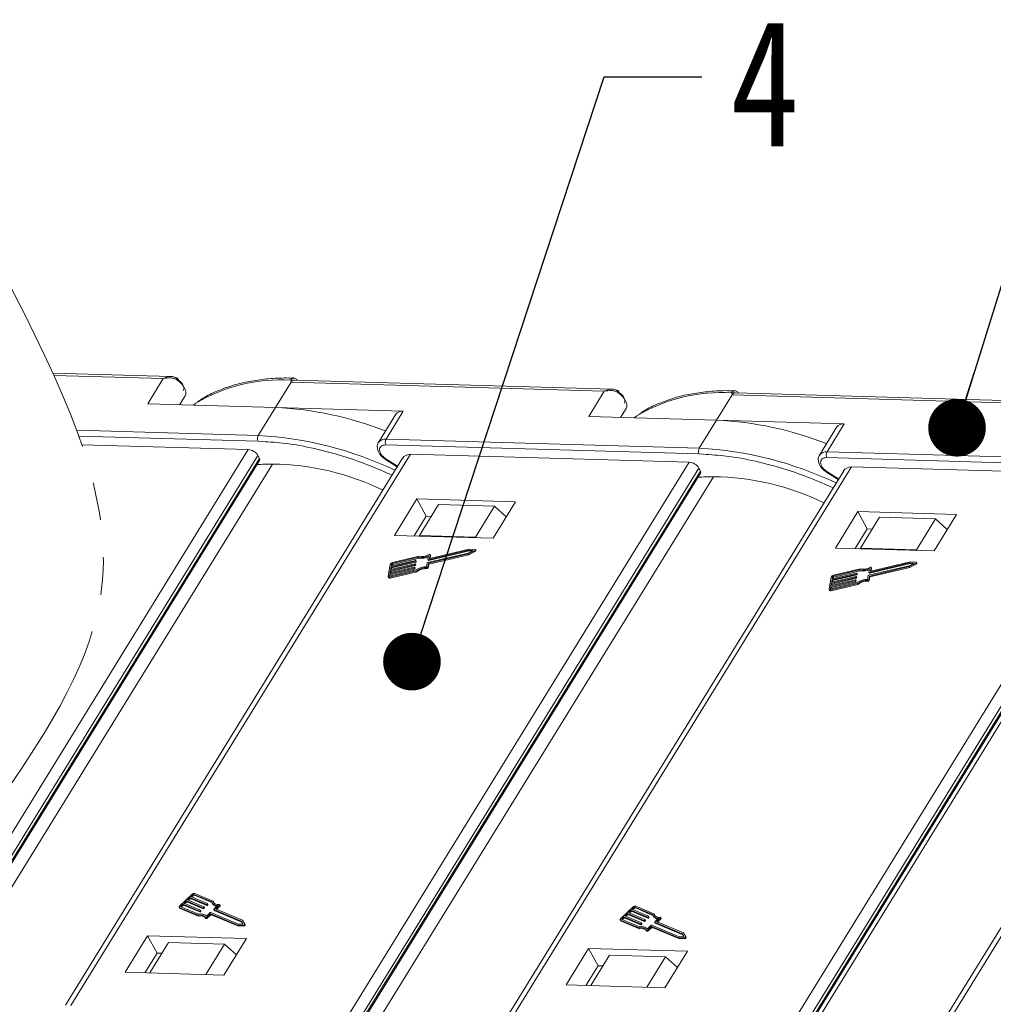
# Model space of a CAD drawing. Header units: millimetres. Extents: x 4144 to 5605, y 218 to 1251.
# Tile 43 of 45: x 5297 to 5382, y 1006 to 1092. Entities that reach past the tile are written whole.
import ezdxf

# ---------------------------------------------------------------- set-up
doc = ezdxf.new("R2010")
doc.units = ezdxf.units.MM
doc.linetypes.add('PHANTOM2', pattern=[31.75, 15.875, -3.175, 3.175, -3.175, 3.175, -3.175])
doc.styles.get("Standard").update_dxf_attribs({"font": '仿宋_GB2312.ttf', "width": 0.8})
doc.dimstyles.new('ISO-25.1', dxfattribs={"dimtxt": 6, "dimasz": 5, "dimexe": 3.5, "dimexo": 0.625, "dimgap": 1.5, "dimtad": 1, "dimtoh": 1, "dimtxsty": 'Standard', "dimcen": 2.5, "dimadec": 0, "dimazin": 0, "dimtfac": 1, "dimtmove": 0, "dimatfit": 3, "dimfxl": 0, "dimarcsym": 0})

msp = doc.modelspace()

# ---------------------------------------------------------------- linework, layer by layer
at = {"color": 7, "linetype": 'Continuous', "lineweight": 15}
for p, q in [((5310.28, 1060.842), (5300.044, 1061.136)), ((5300.138, 1060.929), (5309.621, 1060.656)), ((5309.621, 1060.656), (5308.272, 1058.467)), ((5319.361, 1058.148), (5320.711, 1060.337)), ((5320.711, 1060.337), (5320.683, 1060.511)), ((5320.711, 1060.337), (5347.898, 1059.556)), ((5348.557, 1059.742), (5321.003, 1060.534)), ((5347.898, 1059.556), (5346.548, 1057.366)), ((5358.988, 1059.237), (5358.959, 1059.411)), ((5386.834, 1058.641), (5359.279, 1059.434)), ((5308.272, 1058.467), (5319.361, 1058.148)), ((5311.03, 1058.387), (5311.506, 1059.159)), ((5311.506, 1059.159), (5311.031, 1058.387)), ((5357.638, 1057.047), (5358.988, 1059.237)), ((5358.988, 1059.237), (5386.175, 1058.455)), ((5319.361, 1058.148), (5317.862, 1055.715)), ((5330.451, 1057.829), (5319.361, 1058.148)), ((5329.802, 1057.558), (5328.303, 1055.125)), ((5328.952, 1055.396), (5330.451, 1057.829)), ((5349.783, 1058.058), (5349.307, 1057.287)), ((5349.307, 1057.287), (5349.783, 1058.058)), ((5346.548, 1057.366), (5357.638, 1057.047)), ((5357.638, 1057.047), (5356.139, 1054.615)), ((5368.728, 1056.729), (5357.638, 1057.047)), ((5367.228, 1054.296), (5368.728, 1056.729)), ((5317.862, 1055.715), (5302.109, 1056.168)), ((5368.079, 1056.457), (5366.58, 1054.025)), ((5302.29, 1055.668), (5317.848, 1055.221)), ((5317.848, 1055.221), (5318.209, 1055.192)), ((5356.139, 1054.615), (5328.952, 1055.396)), ((5316.992, 1054.502), (5287.513, 1006.681)), ((5302.552, 1054.917), (5316.992, 1054.502)), ((5328.937, 1054.902), (5356.124, 1054.12)), ((5356.124, 1054.12), (5356.486, 1054.091)), ((5394.416, 1053.515), (5367.228, 1054.296)), ((5288.571, 1006.511), (5317.835, 1053.983)), ((5288.848, 1006.489), (5317.971, 1053.731)), ((5288.963, 1006.48), (5317.983, 1053.556)), ((5330.397, 1053.761), (5301.133, 1006.29)), ((5301.606, 1006.276), (5331.086, 1054.097)), ((5317.971, 1053.731), (5317.835, 1053.983)), ((5355.269, 1053.402), (5325.79, 1005.581)), ((5328.993, 1053.576), (5329.928, 1053)), ((5329.962, 1053.055), (5329.026, 1053.631)), ((5331.086, 1054.097), (5355.269, 1053.402)), ((5367.214, 1053.801), (5394.401, 1053.02)), ((5290.201, 1006.381), (5319.086, 1053.238)), ((5326.848, 1005.411), (5356.112, 1052.882)), ((5327.125, 1005.389), (5356.248, 1052.631)), ((5327.24, 1005.38), (5356.26, 1052.455)), ((5368.674, 1052.661), (5339.41, 1005.189)), ((5339.883, 1005.176), (5369.363, 1052.997)), ((5356.248, 1052.631), (5356.112, 1052.882)), ((5367.27, 1052.476), (5368.205, 1051.9)), ((5368.238, 1051.954), (5367.303, 1052.531)), ((5369.363, 1052.997), (5393.546, 1052.302)), ((5328.478, 1005.281), (5357.363, 1052.138)), ((5393.546, 1052.302), (5364.066, 1004.48)), ((5365.125, 1004.311), (5394.389, 1051.782)), ((5406.094, 1051.585), (5376.742, 1003.971)), ((5377.215, 1003.957), (5406.783, 1051.921)), ((5365.402, 1004.289), (5394.524, 1051.531)), ((5365.517, 1004.279), (5394.537, 1051.355)), ((5365.924, 1004.247), (5394.783, 1051.062)), ((5331.626, 1050.219), (5329.677, 1047.057)), ((5340.195, 1049.973), (5331.626, 1050.219)), ((5331.626, 1050.219), (5332.44, 1048.71)), ((5338.246, 1046.811), (5340.195, 1049.973)), ((5333.498, 1049.72), (5331.849, 1047.044)), ((5338.354, 1049.58), (5333.498, 1049.72)), ((5336.705, 1046.905), (5338.354, 1049.58)), ((5338.354, 1049.58), (5339.392, 1048.67)), ((5369.903, 1049.119), (5367.953, 1045.957)), ((5378.472, 1048.873), (5369.903, 1049.119)), ((5369.903, 1049.119), (5370.717, 1047.61)), ((5332.44, 1048.71), (5331.391, 1047.008)), ((5332.869, 1048.698), (5332.44, 1048.71)), ((5371.775, 1048.62), (5370.126, 1045.944)), ((5376.631, 1048.48), (5371.775, 1048.62)), ((5374.982, 1045.804), (5376.631, 1048.48)), ((5376.523, 1045.71), (5378.472, 1048.873)), ((5376.631, 1048.48), (5377.669, 1047.569)), ((5370.717, 1047.61), (5369.668, 1045.907)), ((5371.145, 1047.598), (5370.717, 1047.61)), ((5329.677, 1047.057), (5338.246, 1046.811)), ((5331.849, 1047.044), (5331.845, 1046.995)), ((5336.705, 1046.905), (5331.849, 1047.044)), ((5336.763, 1046.853), (5336.705, 1046.905)), ((5332.61, 1044.946), (5336.124, 1045.778)), ((5332.651, 1044.87), (5336.165, 1045.703)), ((5336.164, 1045.868), (5332.743, 1045.058)), ((5336.513, 1045.749), (5336.077, 1045.525)), ((5336.085, 1045.446), (5336.677, 1045.751)), ((5336.124, 1045.778), (5336.513, 1045.749)), ((5336.124, 1045.778), (5336.165, 1045.703)), ((5336.126, 1045.371), (5336.718, 1045.676)), ((5336.692, 1045.829), (5336.164, 1045.868)), ((5336.165, 1045.703), (5336.39, 1045.686)), ((5336.677, 1045.751), (5336.718, 1045.676)), ((5336.759, 1045.74), (5336.718, 1045.815)), ((5367.953, 1045.957), (5376.523, 1045.71)), ((5370.126, 1045.944), (5370.122, 1045.894)), ((5374.982, 1045.804), (5370.126, 1045.944)), ((5375.04, 1045.753), (5374.982, 1045.804)), ((5329.386, 1044.303), (5331.5, 1044.804)), ((5331.516, 1044.888), (5329.401, 1044.387)), ((5329.427, 1044.227), (5331.541, 1044.728)), ((5329.499, 1044.612), (5331.775, 1045.151)), ((5331.827, 1045.244), (5329.514, 1044.696)), ((5329.54, 1044.536), (5331.816, 1045.076)), ((5331.5, 1044.804), (5331.541, 1044.728)), ((5331.533, 1044.832), (5331.541, 1044.874)), ((5331.533, 1044.832), (5331.574, 1044.756)), ((5331.58, 1044.807), (5331.54, 1044.882)), ((5331.541, 1044.874), (5331.582, 1044.798)), ((5331.574, 1044.756), (5331.582, 1044.798)), ((5331.775, 1045.151), (5331.816, 1045.076)), ((5336.077, 1045.525), (5332.564, 1044.693)), ((5332.646, 1045.286), (5332.585, 1044.96)), ((5332.586, 1044.952), (5332.627, 1044.876)), ((5332.61, 1044.946), (5332.651, 1044.87)), ((5332.635, 1044.629), (5336.085, 1045.446)), ((5332.676, 1044.553), (5336.126, 1045.371)), ((5332.717, 1045.072), (5332.774, 1045.377)), ((5332.725, 1045.058), (5332.717, 1045.072)), ((5332.771, 1045.064), (5332.815, 1045.302)), ((5332.813, 1045.318), (5332.772, 1045.394)), ((5332.774, 1045.377), (5332.815, 1045.302)), ((5336.126, 1045.371), (5336.085, 1045.446)), ((5374.44, 1044.768), (5371.02, 1043.957)), ((5374.969, 1044.729), (5374.44, 1044.768)), ((5329.316, 1044.528), (5329.129, 1043.516)), ((5329.276, 1043.712), (5331.391, 1044.213)), ((5329.28, 1043.43), (5331.593, 1043.979)), ((5331.406, 1044.297), (5329.292, 1043.796)), ((5329.292, 1043.796), (5329.331, 1044.007)), ((5331.572, 1044.054), (5329.296, 1043.515)), ((5329.317, 1043.637), (5331.431, 1044.137)), ((5329.321, 1043.355), (5331.634, 1043.903)), ((5329.331, 1044.007), (5331.445, 1044.508)), ((5329.331, 1044.007), (5329.372, 1043.932)), ((5331.461, 1044.593), (5329.347, 1044.092)), ((5329.347, 1044.092), (5329.386, 1044.303)), ((5329.349, 1043.81), (5329.372, 1043.932)), ((5329.372, 1043.932), (5331.486, 1044.433)), ((5329.386, 1044.303), (5329.427, 1044.227)), ((5329.401, 1044.387), (5329.433, 1044.556)), ((5329.404, 1044.105), (5329.427, 1044.227)), ((5329.473, 1044.48), (5329.433, 1044.556)), ((5329.459, 1044.401), (5329.473, 1044.48)), ((5329.499, 1044.612), (5329.54, 1044.536)), ((5331.391, 1044.213), (5331.431, 1044.137)), ((5331.424, 1044.241), (5331.431, 1044.283)), ((5331.424, 1044.241), (5331.464, 1044.166)), ((5331.471, 1044.216), (5331.43, 1044.291)), ((5331.431, 1044.283), (5331.472, 1044.208)), ((5331.445, 1044.508), (5331.486, 1044.433)), ((5331.464, 1044.166), (5331.472, 1044.208)), ((5331.478, 1044.536), (5331.486, 1044.578)), ((5331.478, 1044.536), (5331.519, 1044.461)), ((5331.526, 1044.511), (5331.485, 1044.587)), ((5331.486, 1044.578), (5331.527, 1044.503)), ((5331.519, 1044.461), (5331.527, 1044.503)), ((5331.634, 1043.903), (5331.593, 1043.979)), ((5332.53, 1044.665), (5332.47, 1044.338)), ((5332.484, 1044.245), (5332.525, 1044.169)), ((5332.575, 1044.303), (5332.635, 1044.629)), ((5332.616, 1044.227), (5332.575, 1044.303)), ((5332.616, 1044.227), (5332.676, 1044.553)), ((5332.676, 1044.553), (5332.635, 1044.629)), ((5367.776, 1043.511), (5370.052, 1044.051)), ((5370.104, 1044.144), (5367.791, 1043.596)), ((5367.816, 1043.436), (5370.093, 1043.975)), ((5370.052, 1044.051), (5370.093, 1043.975)), ((5374.354, 1044.425), (5370.84, 1043.592)), ((5370.922, 1044.186), (5370.862, 1043.86)), ((5370.887, 1043.845), (5374.401, 1044.678)), ((5370.912, 1043.529), (5374.362, 1044.346)), ((5370.928, 1043.77), (5374.442, 1044.602)), ((5370.953, 1043.453), (5374.403, 1044.271)), ((5370.994, 1043.972), (5371.051, 1044.277)), ((5371.002, 1043.958), (5370.994, 1043.972)), ((5371.048, 1043.964), (5371.091, 1044.201)), ((5371.089, 1044.218), (5371.049, 1044.293)), ((5371.051, 1044.277), (5371.091, 1044.201)), ((5374.789, 1044.649), (5374.354, 1044.425)), ((5374.362, 1044.346), (5374.954, 1044.651)), ((5374.403, 1044.271), (5374.362, 1044.346)), ((5374.401, 1044.678), (5374.789, 1044.649)), ((5374.401, 1044.678), (5374.442, 1044.602)), ((5374.403, 1044.271), (5374.995, 1044.575)), ((5374.442, 1044.602), (5374.667, 1044.586)), ((5374.954, 1044.651), (5374.995, 1044.575)), ((5375.035, 1044.639), (5374.995, 1044.715)), ((5329.135, 1043.466), (5329.176, 1043.391)), ((5329.245, 1043.543), (5329.276, 1043.712)), ((5329.245, 1043.543), (5329.26, 1043.516)), ((5329.276, 1043.712), (5329.317, 1043.637)), ((5329.321, 1043.355), (5329.28, 1043.43)), ((5329.295, 1043.515), (5329.317, 1043.637)), ((5367.593, 1043.428), (5367.405, 1042.415)), ((5367.553, 1042.612), (5369.667, 1043.113)), ((5369.683, 1043.197), (5367.569, 1042.696)), ((5367.594, 1042.536), (5369.708, 1043.037)), ((5367.608, 1042.907), (5369.722, 1043.408)), ((5369.738, 1043.492), (5367.624, 1042.991)), ((5367.624, 1042.991), (5367.663, 1043.202)), ((5367.649, 1042.832), (5369.763, 1043.332)), ((5367.663, 1043.202), (5369.777, 1043.703)), ((5367.663, 1043.202), (5367.703, 1043.127)), ((5369.792, 1043.788), (5367.678, 1043.287)), ((5367.678, 1043.287), (5367.709, 1043.455)), ((5367.681, 1043.005), (5367.703, 1043.127)), ((5367.703, 1043.127), (5369.817, 1043.628)), ((5367.75, 1043.38), (5367.709, 1043.455)), ((5367.735, 1043.3), (5367.75, 1043.38)), ((5367.776, 1043.511), (5367.816, 1043.436)), ((5369.667, 1043.113), (5369.708, 1043.037)), ((5369.7, 1043.141), (5369.708, 1043.183)), ((5369.7, 1043.141), (5369.741, 1043.065)), ((5369.748, 1043.116), (5369.707, 1043.191)), ((5369.708, 1043.183), (5369.749, 1043.107)), ((5369.722, 1043.408), (5369.763, 1043.332)), ((5369.741, 1043.065), (5369.749, 1043.107)), ((5369.755, 1043.436), (5369.763, 1043.478)), ((5369.755, 1043.436), (5369.796, 1043.36)), ((5369.803, 1043.411), (5369.762, 1043.486)), ((5369.763, 1043.478), (5369.804, 1043.403)), ((5369.777, 1043.703), (5369.817, 1043.628)), ((5369.796, 1043.36), (5369.804, 1043.403)), ((5369.81, 1043.731), (5369.818, 1043.773)), ((5369.81, 1043.731), (5369.851, 1043.656)), ((5369.857, 1043.706), (5369.817, 1043.782)), ((5369.818, 1043.773), (5369.858, 1043.698)), ((5369.851, 1043.656), (5369.858, 1043.698)), ((5370.807, 1043.564), (5370.747, 1043.238)), ((5370.761, 1043.144), (5370.802, 1043.069)), ((5370.852, 1043.202), (5370.912, 1043.529)), ((5370.893, 1043.127), (5370.852, 1043.202)), ((5370.863, 1043.851), (5370.904, 1043.776)), ((5370.887, 1043.845), (5370.928, 1043.77)), ((5370.893, 1043.127), (5370.953, 1043.453)), ((5370.953, 1043.453), (5370.912, 1043.529)), ((5367.412, 1042.366), (5367.453, 1042.29)), ((5367.522, 1042.443), (5367.553, 1042.612)), ((5367.522, 1042.443), (5367.537, 1042.416)), ((5367.553, 1042.612), (5367.594, 1042.536)), ((5367.557, 1042.33), (5369.87, 1042.878)), ((5367.598, 1042.255), (5367.557, 1042.33)), ((5367.569, 1042.696), (5367.608, 1042.907)), ((5367.571, 1042.414), (5367.594, 1042.536)), ((5369.849, 1042.954), (5367.573, 1042.415)), ((5367.598, 1042.255), (5369.911, 1042.803)), ((5367.608, 1042.907), (5367.649, 1042.832)), ((5367.626, 1042.71), (5367.649, 1042.832)), ((5369.911, 1042.803), (5369.87, 1042.878)), ((5312.114, 1015.915), (5311.068, 1014.927)), ((5312.193, 1015.882), (5312.019, 1015.717)), ((5312.019, 1015.717), (5313.452, 1015.114)), ((5312.102, 1015.682), (5312.234, 1015.806)), ((5312.234, 1015.806), (5312.193, 1015.882)), ((5313.82, 1015.257), (5312.276, 1015.906)), ((5312.276, 1015.906), (5312.317, 1015.831)), ((5312.317, 1015.831), (5313.844, 1015.189)), ((5313.932, 1015.329), (5312.363, 1015.989)), ((5311.143, 1014.836), (5312.687, 1014.187)), ((5311.322, 1015.058), (5311.147, 1014.894)), ((5311.147, 1014.894), (5311.188, 1014.818)), ((5311.188, 1014.818), (5311.362, 1014.983)), ((5312.755, 1014.456), (5311.322, 1015.058)), ((5311.362, 1014.983), (5311.322, 1015.058)), ((5311.362, 1014.983), (5312.796, 1014.38)), ((5311.627, 1015.347), (5311.409, 1015.141)), ((5311.409, 1015.141), (5312.842, 1014.538)), ((5311.492, 1015.106), (5311.667, 1015.271)), ((5313.06, 1014.744), (5311.627, 1015.347)), ((5311.667, 1015.271), (5311.627, 1015.347)), ((5311.667, 1015.271), (5313.101, 1014.668)), ((5311.932, 1015.635), (5311.714, 1015.429)), ((5311.714, 1015.429), (5313.147, 1014.826)), ((5311.797, 1015.394), (5311.972, 1015.559)), ((5313.365, 1015.032), (5311.932, 1015.635)), ((5311.972, 1015.559), (5311.932, 1015.635)), ((5311.972, 1015.559), (5313.406, 1014.956)), ((5313.406, 1014.956), (5313.365, 1015.032)), ((5313.45, 1015.085), (5313.407, 1015.044)), ((5313.448, 1014.969), (5313.407, 1015.044)), ((5313.448, 1014.969), (5313.491, 1015.01)), ((5313.491, 1015.01), (5313.45, 1015.085)), ((5313.499, 1015.033), (5313.459, 1015.109)), ((5313.854, 1015.169), (5313.894, 1015.094)), ((5313.973, 1015.253), (5313.932, 1015.329)), ((5313.989, 1015.193), (5313.973, 1015.253)), ((5314.005, 1014.614), (5314.342, 1014.932)), ((5314.15, 1014.642), (5314.487, 1014.961)), ((5314.233, 1014.607), (5314.528, 1014.885)), ((5314.487, 1014.961), (5314.528, 1014.885)), ((5314.544, 1014.932), (5314.504, 1015.008)), ((5352.209, 1014.228), (5350.64, 1014.888)), ((5311.018, 1014.786), (5311.059, 1014.711)), ((5311.056, 1014.754), (5312.625, 1014.094)), ((5311.097, 1014.678), (5311.056, 1014.754)), ((5311.097, 1014.678), (5312.665, 1014.019)), ((5312.665, 1014.019), (5312.625, 1014.094)), ((5312.796, 1014.38), (5312.755, 1014.456)), ((5312.84, 1014.509), (5312.797, 1014.468)), ((5312.797, 1014.468), (5312.838, 1014.392)), ((5312.838, 1014.392), (5312.881, 1014.433)), ((5312.881, 1014.433), (5312.84, 1014.509)), ((5312.889, 1014.457), (5312.849, 1014.532)), ((5313.101, 1014.668), (5313.06, 1014.744)), ((5313.145, 1014.797), (5313.102, 1014.756)), ((5313.143, 1014.68), (5313.102, 1014.756)), ((5313.143, 1014.68), (5313.186, 1014.722)), ((5313.186, 1014.722), (5313.145, 1014.797)), ((5313.194, 1014.745), (5313.154, 1014.821)), ((5313.364, 1014.007), (5313.7, 1014.326)), ((5313.377, 1013.912), (5313.692, 1014.21)), ((5313.418, 1013.837), (5313.733, 1014.135)), ((5313.733, 1014.135), (5313.692, 1014.21)), ((5313.734, 1014.222), (5316.054, 1013.247)), ((5313.775, 1014.147), (5313.734, 1014.222)), ((5313.742, 1014.338), (5316.125, 1013.336)), ((5313.775, 1014.147), (5316.095, 1013.171)), ((5313.997, 1014.59), (5314.038, 1014.515)), ((5316.386, 1013.583), (5314.003, 1014.585)), ((5314.044, 1014.509), (5314.003, 1014.585)), ((5314.044, 1014.509), (5316.427, 1013.507)), ((5316.49, 1013.658), (5314.15, 1014.642)), ((5350.391, 1014.815), (5349.345, 1013.827)), ((5349.903, 1014.246), (5349.686, 1014.04)), ((5349.686, 1014.04), (5351.119, 1013.437)), ((5349.769, 1014.005), (5349.944, 1014.171)), ((5351.337, 1013.643), (5349.903, 1014.246)), ((5349.944, 1014.171), (5349.903, 1014.246)), ((5349.944, 1014.171), (5351.378, 1013.568)), ((5350.208, 1014.534), (5349.991, 1014.329)), ((5349.991, 1014.329), (5351.424, 1013.726)), ((5350.074, 1014.293), (5350.249, 1014.459)), ((5351.642, 1013.931), (5350.208, 1014.534)), ((5350.249, 1014.459), (5350.208, 1014.534)), ((5350.249, 1014.459), (5351.683, 1013.856)), ((5350.47, 1014.781), (5350.296, 1014.617)), ((5350.296, 1014.617), (5351.729, 1014.014)), ((5350.379, 1014.582), (5350.511, 1014.706)), ((5350.511, 1014.706), (5350.47, 1014.781)), ((5352.097, 1014.157), (5350.553, 1014.806)), ((5350.553, 1014.806), (5350.594, 1014.73)), ((5350.594, 1014.73), (5352.121, 1014.088)), ((5351.727, 1013.985), (5351.684, 1013.944)), ((5351.768, 1013.909), (5351.727, 1013.985)), ((5351.776, 1013.933), (5351.736, 1014.008)), ((5352.13, 1014.069), (5352.171, 1013.993)), ((5352.249, 1014.153), (5352.209, 1014.228)), ((5352.266, 1014.093), (5352.249, 1014.153)), ((5313.281, 1013.899), (5313.322, 1013.823)), ((5313.418, 1013.837), (5313.377, 1013.912)), ((5316.054, 1013.247), (5316.611, 1013.255)), ((5316.095, 1013.171), (5316.054, 1013.247)), ((5316.095, 1013.171), (5316.652, 1013.18)), ((5316.125, 1013.336), (5316.535, 1013.342)), ((5316.535, 1013.342), (5316.386, 1013.583)), ((5316.427, 1013.507), (5316.386, 1013.583)), ((5316.427, 1013.507), (5316.529, 1013.342)), ((5316.691, 1013.331), (5316.49, 1013.658)), ((5316.611, 1013.255), (5316.652, 1013.18)), ((5316.733, 1013.254), (5316.692, 1013.33)), ((5349.295, 1013.686), (5349.336, 1013.61)), ((5349.333, 1013.653), (5350.902, 1012.994)), ((5349.374, 1013.578), (5349.333, 1013.653)), ((5349.374, 1013.578), (5350.942, 1012.918)), ((5349.42, 1013.736), (5350.964, 1013.086)), ((5349.598, 1013.958), (5349.424, 1013.793)), ((5349.424, 1013.793), (5349.465, 1013.718)), ((5349.465, 1013.718), (5349.639, 1013.883)), ((5351.032, 1013.355), (5349.598, 1013.958)), ((5349.639, 1013.883), (5349.598, 1013.958)), ((5349.639, 1013.883), (5351.073, 1013.28)), ((5351.073, 1013.28), (5351.032, 1013.355)), ((5351.117, 1013.409), (5351.074, 1013.367)), ((5351.074, 1013.367), (5351.114, 1013.292)), ((5351.114, 1013.292), (5351.158, 1013.333)), ((5351.158, 1013.333), (5351.117, 1013.409)), ((5351.166, 1013.357), (5351.126, 1013.432)), ((5351.378, 1013.568), (5351.337, 1013.643)), ((5351.422, 1013.697), (5351.379, 1013.656)), ((5351.419, 1013.58), (5351.379, 1013.656)), ((5351.419, 1013.58), (5351.463, 1013.621)), ((5351.463, 1013.621), (5351.422, 1013.697)), ((5351.471, 1013.645), (5351.431, 1013.72)), ((5351.64, 1012.907), (5351.977, 1013.225)), ((5351.683, 1013.856), (5351.642, 1013.931)), ((5351.724, 1013.868), (5351.684, 1013.944)), ((5351.724, 1013.868), (5351.768, 1013.909)), ((5352.011, 1013.122), (5354.331, 1012.146)), ((5352.052, 1013.047), (5352.011, 1013.122)), ((5352.019, 1013.238), (5354.402, 1012.235)), ((5352.274, 1013.49), (5352.315, 1013.415)), ((5354.663, 1012.482), (5352.28, 1013.485)), ((5352.321, 1013.409), (5352.28, 1013.485)), ((5352.282, 1013.513), (5352.619, 1013.832)), ((5352.321, 1013.409), (5354.704, 1012.407)), ((5352.427, 1013.542), (5352.764, 1013.86)), ((5354.766, 1012.558), (5352.427, 1013.542)), ((5352.51, 1013.507), (5352.805, 1013.785)), ((5352.764, 1013.86), (5352.805, 1013.785)), ((5352.821, 1013.832), (5352.78, 1013.907)), ((5308.262, 1012.32), (5306.313, 1009.157)), ((5316.832, 1012.073), (5308.262, 1012.32)), ((5308.262, 1012.32), (5309.077, 1010.811)), ((5350.942, 1012.918), (5350.902, 1012.994)), ((5351.558, 1012.798), (5351.599, 1012.723)), ((5351.654, 1012.812), (5351.969, 1013.11)), ((5351.695, 1012.736), (5351.654, 1012.812)), ((5351.695, 1012.736), (5352.01, 1013.034)), ((5352.01, 1013.034), (5351.969, 1013.11)), ((5352.052, 1013.047), (5354.371, 1012.071)), ((5354.812, 1012.242), (5354.663, 1012.482)), ((5354.704, 1012.407), (5354.663, 1012.482)), ((5354.704, 1012.407), (5354.806, 1012.241)), ((5354.968, 1012.23), (5354.766, 1012.558)), ((5310.075, 1011.723), (5308.455, 1009.096)), ((5310.075, 1011.723), (5314.931, 1011.583)), ((5313.311, 1008.956), (5314.931, 1011.583)), ((5314.882, 1008.911), (5316.832, 1012.073)), ((5314.931, 1011.583), (5315.968, 1010.673)), ((5354.331, 1012.146), (5354.888, 1012.155)), ((5354.371, 1012.071), (5354.331, 1012.146)), ((5354.371, 1012.071), (5354.929, 1012.079)), ((5354.402, 1012.235), (5354.812, 1012.242)), ((5354.888, 1012.155), (5354.929, 1012.079)), ((5355.01, 1012.154), (5354.969, 1012.229)), ((5308.027, 1009.108), (5309.077, 1010.811)), ((5309.077, 1010.811), (5309.505, 1010.798)), ((5346.539, 1011.219), (5344.59, 1008.057)), ((5355.109, 1010.973), (5346.539, 1011.219)), ((5346.539, 1011.219), (5347.354, 1009.71)), ((5348.352, 1010.623), (5346.732, 1007.995)), ((5348.352, 1010.623), (5353.208, 1010.483)), ((5353.159, 1007.811), (5355.109, 1010.973)), ((5346.304, 1008.008), (5347.354, 1009.71)), ((5347.354, 1009.71), (5347.782, 1009.698)), ((5351.588, 1007.856), (5353.208, 1010.483)), ((5353.208, 1010.483), (5354.245, 1009.572)), ((5306.313, 1009.157), (5314.882, 1008.911)), ((5344.59, 1008.057), (5353.159, 1007.811))]:
    msp.add_line(p, q, dxfattribs=at)
at = {"color": 7, "linetype": 'Continuous', "lineweight": 15, "flags": 128}
for points in [[(5311.506, 1059.159), (5311.564, 1059.301), (5311.578, 1059.465), (5311.547, 1059.644), (5311.471, 1059.832), (5311.354, 1060.023), (5311.2, 1060.208), (5311.015, 1060.383), (5310.804, 1060.539)], [(5349.783, 1058.058), (5349.841, 1058.201), (5349.855, 1058.365), (5349.824, 1058.544), (5349.748, 1058.732), (5349.631, 1058.922), (5349.477, 1059.108), (5349.291, 1059.282), (5349.081, 1059.439)], [(5312.445, 1058.511), (5312.409, 1058.488), (5312.214, 1058.353)], [(5350.722, 1057.411), (5350.686, 1057.387), (5350.491, 1057.253)], [(5329.026, 1053.631), (5329.009, 1053.602), (5328.997, 1053.584), (5328.993, 1053.576), (5328.993, 1053.576)], [(5367.303, 1052.531), (5367.286, 1052.502), (5367.274, 1052.483), (5367.27, 1052.476), (5367.27, 1052.476)], [(5336.692, 1045.829), (5336.705, 1045.826), (5336.715, 1045.819), (5336.72, 1045.81), (5336.72, 1045.798), (5336.715, 1045.786), (5336.706, 1045.773), (5336.693, 1045.761), (5336.677, 1045.751)], [(5336.718, 1045.676), (5336.734, 1045.686), (5336.747, 1045.697), (5336.756, 1045.71), (5336.761, 1045.723), (5336.761, 1045.735), (5336.759, 1045.74)], [(5331.541, 1044.874), (5331.541, 1044.878), (5331.54, 1044.881), (5331.538, 1044.884), (5331.535, 1044.887), (5331.531, 1044.888), (5331.526, 1044.889), (5331.521, 1044.889), (5331.516, 1044.888)], [(5332.585, 1044.96), (5332.585, 1044.956), (5332.586, 1044.952), (5332.588, 1044.949), (5332.591, 1044.947), (5332.595, 1044.945), (5332.6, 1044.945), (5332.605, 1044.945), (5332.61, 1044.946)], [(5332.698, 1045.396), (5332.712, 1045.402), (5332.727, 1045.406), (5332.741, 1045.408), (5332.753, 1045.406), (5332.763, 1045.402), (5332.77, 1045.396), (5332.774, 1045.387), (5332.774, 1045.377)], [(5332.743, 1045.058), (5332.737, 1045.057), (5332.732, 1045.057), (5332.727, 1045.057), (5332.723, 1045.059), (5332.72, 1045.061), (5332.718, 1045.064), (5332.717, 1045.068), (5332.717, 1045.072)], [(5332.815, 1045.302), (5332.815, 1045.312), (5332.813, 1045.318)], [(5374.969, 1044.729), (5374.982, 1044.726), (5374.991, 1044.719), (5374.997, 1044.71), (5374.997, 1044.698), (5374.992, 1044.685), (5374.983, 1044.673), (5374.97, 1044.661), (5374.954, 1044.651)], [(5331.431, 1044.283), (5331.432, 1044.287), (5331.431, 1044.291), (5331.429, 1044.294), (5331.426, 1044.296), (5331.422, 1044.298), (5331.417, 1044.298), (5331.412, 1044.298), (5331.406, 1044.297)], [(5331.486, 1044.578), (5331.486, 1044.582), (5331.485, 1044.586), (5331.483, 1044.589), (5331.48, 1044.591), (5331.476, 1044.593), (5331.472, 1044.594), (5331.466, 1044.594), (5331.461, 1044.593)], [(5370.974, 1044.295), (5370.989, 1044.302), (5371.004, 1044.306), (5371.018, 1044.307), (5371.03, 1044.306), (5371.04, 1044.302), (5371.047, 1044.296), (5371.051, 1044.287), (5371.051, 1044.277)], [(5371.02, 1043.957), (5371.014, 1043.956), (5371.009, 1043.956), (5371.004, 1043.957), (5371, 1043.959), (5370.997, 1043.961), (5370.995, 1043.964), (5370.994, 1043.968), (5370.994, 1043.972)], [(5371.091, 1044.201), (5371.092, 1044.211), (5371.089, 1044.218)], [(5374.995, 1044.575), (5375.011, 1044.585), (5375.024, 1044.597), (5375.033, 1044.61), (5375.038, 1044.623), (5375.037, 1044.634), (5375.035, 1044.639)], [(5329.28, 1043.43), (5329.246, 1043.425), (5329.215, 1043.424), (5329.187, 1043.429), (5329.163, 1043.438), (5329.145, 1043.452), (5329.133, 1043.47), (5329.127, 1043.492), (5329.129, 1043.516)], [(5329.296, 1043.515), (5329.284, 1043.513), (5329.274, 1043.513), (5329.265, 1043.514), (5329.257, 1043.517), (5329.251, 1043.522), (5329.247, 1043.528), (5329.245, 1043.535), (5329.245, 1043.543)], [(5369.708, 1043.183), (5369.709, 1043.187), (5369.708, 1043.19), (5369.706, 1043.193), (5369.703, 1043.196), (5369.699, 1043.197), (5369.694, 1043.198), (5369.689, 1043.198), (5369.683, 1043.197)], [(5369.763, 1043.478), (5369.763, 1043.482), (5369.762, 1043.486), (5369.76, 1043.489), (5369.757, 1043.491), (5369.753, 1043.493), (5369.749, 1043.493), (5369.743, 1043.493), (5369.738, 1043.492)], [(5369.818, 1043.773), (5369.818, 1043.777), (5369.817, 1043.781), (5369.815, 1043.784), (5369.812, 1043.786), (5369.808, 1043.788), (5369.803, 1043.789), (5369.798, 1043.789), (5369.792, 1043.788)], [(5370.862, 1043.86), (5370.862, 1043.856), (5370.863, 1043.852), (5370.865, 1043.849), (5370.868, 1043.847), (5370.872, 1043.845), (5370.876, 1043.844), (5370.882, 1043.844), (5370.887, 1043.845)], [(5367.557, 1042.33), (5367.523, 1042.324), (5367.492, 1042.324), (5367.464, 1042.328), (5367.44, 1042.338), (5367.422, 1042.352), (5367.41, 1042.37), (5367.404, 1042.391), (5367.405, 1042.415)], [(5367.573, 1042.415), (5367.561, 1042.413), (5367.551, 1042.412), (5367.541, 1042.414), (5367.534, 1042.417), (5367.528, 1042.422), (5367.523, 1042.428), (5367.522, 1042.435), (5367.522, 1042.443)], [(5311.056, 1014.754), (5311.036, 1014.766), (5311.021, 1014.782), (5311.012, 1014.802), (5311.011, 1014.825), (5311.016, 1014.85), (5311.027, 1014.876), (5311.045, 1014.902), (5311.068, 1014.927)], [(5311.147, 1014.894), (5311.14, 1014.885), (5311.134, 1014.877), (5311.13, 1014.868), (5311.128, 1014.86), (5311.129, 1014.852), (5311.131, 1014.845), (5311.136, 1014.84), (5311.143, 1014.836)], [(5313.147, 1014.826), (5313.151, 1014.824), (5313.153, 1014.821), (5313.155, 1014.818), (5313.155, 1014.814), (5313.154, 1014.81), (5313.152, 1014.806), (5313.149, 1014.801), (5313.145, 1014.797)], [(5313.452, 1015.114), (5313.456, 1015.112), (5313.458, 1015.109), (5313.46, 1015.106), (5313.46, 1015.102), (5313.459, 1015.098), (5313.457, 1015.094), (5313.454, 1015.089), (5313.45, 1015.085)], [(5314.47, 1015.022), (5314.483, 1015.021), (5314.493, 1015.017), (5314.501, 1015.011), (5314.505, 1015.003), (5314.506, 1014.993), (5314.503, 1014.983), (5314.497, 1014.972), (5314.487, 1014.961)], [(5314.528, 1014.885), (5314.537, 1014.896), (5314.544, 1014.907), (5314.547, 1014.918), (5314.546, 1014.928), (5314.544, 1014.932)], [(5312.842, 1014.538), (5312.846, 1014.536), (5312.848, 1014.533), (5312.85, 1014.53), (5312.85, 1014.526), (5312.849, 1014.522), (5312.847, 1014.517), (5312.844, 1014.513), (5312.84, 1014.509)], [(5314.003, 1014.585), (5314, 1014.587), (5313.998, 1014.59), (5313.996, 1014.593), (5313.996, 1014.597), (5313.997, 1014.601), (5313.999, 1014.605), (5314.002, 1014.61), (5314.005, 1014.614)], [(5351.729, 1014.014), (5351.733, 1014.012), (5351.735, 1014.009), (5351.737, 1014.006), (5351.737, 1014.002), (5351.736, 1013.998), (5351.734, 1013.993), (5351.731, 1013.989), (5351.727, 1013.985)], [(5313.377, 1013.912), (5313.365, 1013.902), (5313.351, 1013.894), (5313.336, 1013.889), (5313.322, 1013.885), (5313.308, 1013.885), (5313.296, 1013.887), (5313.287, 1013.892), (5313.281, 1013.899)], [(5313.322, 1013.823), (5313.328, 1013.816), (5313.337, 1013.811), (5313.349, 1013.809), (5313.363, 1013.81), (5313.377, 1013.813), (5313.392, 1013.819), (5313.406, 1013.827), (5313.418, 1013.837)], [(5316.691, 1013.331), (5316.695, 1013.32), (5316.693, 1013.308), (5316.686, 1013.295), (5316.675, 1013.283), (5316.661, 1013.272), (5316.645, 1013.263), (5316.628, 1013.257), (5316.611, 1013.255)], [(5316.652, 1013.18), (5316.668, 1013.182), (5316.686, 1013.187), (5316.702, 1013.196), (5316.716, 1013.207), (5316.727, 1013.22), (5316.734, 1013.233), (5316.735, 1013.245), (5316.733, 1013.254)], [(5349.333, 1013.653), (5349.312, 1013.665), (5349.298, 1013.682), (5349.289, 1013.702), (5349.287, 1013.725), (5349.292, 1013.75), (5349.304, 1013.776), (5349.322, 1013.802), (5349.345, 1013.827)], [(5349.424, 1013.793), (5349.416, 1013.785), (5349.41, 1013.776), (5349.407, 1013.768), (5349.405, 1013.759), (5349.405, 1013.752), (5349.408, 1013.745), (5349.413, 1013.74), (5349.42, 1013.736)], [(5351.119, 1013.437), (5351.123, 1013.435), (5351.125, 1013.433), (5351.127, 1013.429), (5351.127, 1013.426), (5351.126, 1013.421), (5351.124, 1013.417), (5351.121, 1013.413), (5351.117, 1013.409)], [(5351.424, 1013.726), (5351.428, 1013.724), (5351.43, 1013.721), (5351.432, 1013.718), (5351.432, 1013.714), (5351.431, 1013.71), (5351.429, 1013.705), (5351.426, 1013.701), (5351.422, 1013.697)], [(5352.28, 1013.485), (5352.277, 1013.487), (5352.274, 1013.489), (5352.273, 1013.493), (5352.273, 1013.496), (5352.274, 1013.501), (5352.275, 1013.505), (5352.278, 1013.509), (5352.282, 1013.513)], [(5352.747, 1013.921), (5352.759, 1013.921), (5352.77, 1013.917), (5352.778, 1013.911), (5352.782, 1013.903), (5352.783, 1013.893), (5352.78, 1013.882), (5352.773, 1013.871), (5352.764, 1013.86)], [(5352.805, 1013.785), (5352.814, 1013.796), (5352.821, 1013.807), (5352.824, 1013.818), (5352.823, 1013.827), (5352.821, 1013.832)], [(5351.654, 1012.812), (5351.642, 1012.802), (5351.628, 1012.794), (5351.613, 1012.788), (5351.599, 1012.785), (5351.585, 1012.784), (5351.573, 1012.786), (5351.564, 1012.791), (5351.558, 1012.799)], [(5351.599, 1012.723), (5351.605, 1012.716), (5351.614, 1012.711), (5351.626, 1012.709), (5351.639, 1012.709), (5351.654, 1012.713), (5351.669, 1012.719), (5351.683, 1012.727), (5351.695, 1012.736)], [(5354.968, 1012.23), (5354.972, 1012.22), (5354.97, 1012.208), (5354.963, 1012.195), (5354.952, 1012.182), (5354.938, 1012.171), (5354.922, 1012.162), (5354.905, 1012.157), (5354.888, 1012.155)], [(5354.929, 1012.079), (5354.945, 1012.081), (5354.962, 1012.087), (5354.979, 1012.096), (5354.993, 1012.107), (5355.004, 1012.119), (5355.01, 1012.132), (5355.012, 1012.145), (5355.01, 1012.154)]]:
    msp.add_lwpolyline(points, dxfattribs=at)
at = {"color": 7, "linetype": 'Continuous', "lineweight": 15}
for centre, radius, start, end in [((5310.276, 1060.915), 0.647, 324.5742, 337.63278), ((5319.748, 1046.392), 14.15, 86.21226, 121.07297), ((5320.78, 1060.22), 0.306, 69.74741, 108.5156), ((5348.553, 1059.814), 0.647, 324.5742, 337.63278), ((5358.025, 1045.292), 14.15, 86.21226, 121.07297), ((5359.057, 1059.12), 0.306, 69.74741, 108.5156), ((5318.011, 1028.41), 29.768, 68.52159, 87.39982), ((5330.355, 1057.148), 0.688, 81.96358, 143.42725), ((5356.288, 1027.31), 29.768, 68.52159, 87.39982), ((5368.632, 1056.047), 0.688, 81.96358, 143.42725), ((5318.332, 1055.454), 0.538, 150.95613, 205.74517), ((5316.213, 1024.291), 31.467, 64.53337, 86.99672), ((5328.856, 1054.714), 0.69, 82.00241, 143.0234), ((5329.422, 1055.135), 0.538, 150.95613, 205.74517), ((5316.913, 1053.429), 1.076, 30.95613, 85.74517), ((5356.609, 1054.354), 0.538, 150.95613, 205.74517), ((5354.49, 1023.191), 31.467, 64.53337, 86.99672), ((5367.133, 1053.613), 0.69, 82.00241, 143.0234), ((5367.699, 1054.035), 0.538, 150.95613, 205.74517), ((5317.829, 1053.633), 0.173, 333.36398, 34.64949), ((5355.189, 1052.329), 1.076, 30.95613, 85.74517), ((5320.027, 992.75), 60.495, 90.89067, 92.14196), ((5318.872, 1030.837), 22.403, 64.03209, 89.45086), ((5356.106, 1052.533), 0.173, 333.36398, 34.64949), ((5358.304, 991.65), 60.495, 90.89067, 92.14196), ((5357.148, 1029.736), 22.403, 64.03209, 89.45086), ((5331.492, 1044.847), 0.0436, 280.47925, 340.04254), ((5331.533, 1044.771), 0.0436, 280.47925, 340.04254), ((5331.57, 1044.801), 0.0121, 347.28267, 27.51386), ((5332.019, 1046.455), 1.326, 259.41771, 298.19154), ((5332.059, 1046.355), 1.302, 259.26079, 295.83746), ((5332.074, 1046.406), 1.188, 258.0397, 301.68332), ((5332.643, 1044.89), 0.021, 219.90183, 292.51357), ((5329.562, 1044.439), 0.262, 100.47925, 160.04254), ((5329.515, 1044.526), 0.0872, 100.47925, 160.04254), ((5329.555, 1044.451), 0.0872, 100.47925, 160.04254), ((5331.383, 1044.256), 0.0436, 280.47925, 340.04254), ((5331.423, 1044.18), 0.0436, 280.47925, 340.04254), ((5331.437, 1044.551), 0.0436, 280.47925, 340.04254), ((5331.46, 1044.21), 0.0121, 347.28267, 27.51386), ((5331.478, 1044.476), 0.0436, 280.47925, 340.04254), ((5331.515, 1044.506), 0.0121, 347.28267, 27.51386), ((5332.488, 1042.723), 1.616, 90.62184, 124.50109), ((5332.411, 1042.864), 1.383, 86.96732, 126.27921), ((5332.452, 1042.788), 1.383, 86.96732, 126.27921), ((5332.491, 1044.334), 0.0895, 265.73675, 339.43857), ((5332.532, 1044.259), 0.0895, 265.73675, 339.43857), ((5332.571, 1044.65), 0.0436, 100.47925, 160.04254), ((5370.296, 1045.354), 1.326, 259.41771, 298.19154), ((5370.336, 1045.255), 1.302, 259.26079, 295.83746), ((5370.35, 1045.306), 1.188, 258.0397, 301.68332), ((5329.272, 1043.472), 0.126, 219.90183, 292.51357), ((5367.839, 1043.338), 0.262, 100.47925, 160.04254), ((5367.792, 1043.426), 0.0872, 100.47925, 160.04254), ((5367.832, 1043.35), 0.0872, 100.47925, 160.04254), ((5369.659, 1043.155), 0.0436, 280.47925, 340.04254), ((5369.7, 1043.08), 0.0436, 280.47925, 340.04254), ((5369.714, 1043.451), 0.0436, 280.47925, 340.04254), ((5369.737, 1043.11), 0.0121, 347.28267, 27.51386), ((5369.755, 1043.375), 0.0436, 280.47925, 340.04254), ((5369.769, 1043.746), 0.0436, 280.47925, 340.04254), ((5369.792, 1043.405), 0.0121, 347.28267, 27.51386), ((5369.81, 1043.671), 0.0436, 280.47925, 340.04254), ((5370.764, 1041.622), 1.616, 90.62184, 124.50109), ((5369.847, 1043.701), 0.0121, 347.28267, 27.51386), ((5370.688, 1041.764), 1.383, 86.96732, 126.27921), ((5370.729, 1041.688), 1.383, 86.96732, 126.27921), ((5370.768, 1043.234), 0.0895, 265.73675, 339.43857), ((5370.809, 1043.158), 0.0895, 265.73675, 339.43857), ((5370.848, 1043.549), 0.0436, 100.47925, 160.04254), ((5370.92, 1043.789), 0.021, 219.90183, 292.51357), ((5367.549, 1042.371), 0.126, 219.90183, 292.51357), ((5312.303, 1015.734), 0.262, 76.65876, 136.22204), ((5312.256, 1015.821), 0.0872, 76.65876, 136.22204), ((5312.297, 1015.746), 0.0872, 76.65876, 136.22204), ((5313.375, 1015.074), 0.0436, 256.65876, 316.22204), ((5313.416, 1014.999), 0.0436, 256.65876, 316.22204), ((5313.479, 1015.027), 0.021, 304.18773, 16.79947), ((5314.287, 1015.426), 0.497, 199.88446, 276.34019), ((5314.309, 1015.355), 0.49, 212.19031, 265.68863), ((5314.369, 1015.47), 0.459, 197.87163, 282.66726), ((5350.58, 1014.633), 0.262, 76.65876, 136.22204), ((5311.122, 1014.746), 0.0725, 209.18743, 249.41863), ((5312.817, 1013.538), 0.588, 37.86047, 109.03364), ((5312.857, 1013.462), 0.588, 37.86047, 109.03364), ((5312.872, 1013.518), 0.693, 44.85727, 105.46591), ((5312.765, 1014.498), 0.0436, 256.65876, 316.22204), ((5312.806, 1014.422), 0.0436, 256.65876, 316.22204), ((5312.869, 1014.451), 0.021, 304.18773, 16.79947), ((5313.07, 1014.786), 0.0436, 256.65876, 316.22204), ((5313.111, 1014.711), 0.0436, 256.65876, 316.22204), ((5313.174, 1014.739), 0.021, 304.18773, 16.79947), ((5313.724, 1014.18), 0.0436, 76.65876, 136.22204), ((5313.732, 1014.295), 0.0436, 76.65876, 136.22204), ((5313.765, 1014.104), 0.0436, 76.65876, 136.22204), ((5314.048, 1014.521), 0.0121, 209.18743, 249.41863), ((5350.533, 1014.721), 0.0872, 76.65876, 136.22204), ((5350.574, 1014.645), 0.0872, 76.65876, 136.22204), ((5352.564, 1014.326), 0.497, 199.88446, 276.34019), ((5352.586, 1014.254), 0.49, 212.19031, 265.68863), ((5352.646, 1014.369), 0.459, 197.87163, 282.66726), ((5349.399, 1013.646), 0.0725, 209.18743, 249.41863), ((5351.042, 1013.398), 0.0436, 256.65876, 316.22204), ((5351.083, 1013.322), 0.0436, 256.65876, 316.22204), ((5351.146, 1013.351), 0.021, 304.18773, 16.79947), ((5351.347, 1013.686), 0.0436, 256.65876, 316.22204), ((5351.388, 1013.61), 0.0436, 256.65876, 316.22204), ((5351.451, 1013.639), 0.021, 304.18773, 16.79947), ((5351.652, 1013.974), 0.0436, 256.65876, 316.22204), ((5351.693, 1013.898), 0.0436, 256.65876, 316.22204), ((5351.756, 1013.927), 0.021, 304.18773, 16.79947), ((5352.001, 1013.08), 0.0436, 76.65876, 136.22204), ((5352.009, 1013.195), 0.0436, 76.65876, 136.22204), ((5352.325, 1013.42), 0.0121, 209.18743, 249.41863), ((5351.093, 1012.437), 0.588, 37.86047, 109.03364), ((5351.134, 1012.362), 0.588, 37.86047, 109.03364), ((5351.149, 1012.418), 0.693, 44.85727, 105.46591), ((5352.041, 1013.004), 0.0436, 76.65876, 136.22204)]:
    msp.add_arc(centre, radius, start, end, dxfattribs=at)
for centre in [(5331.629, 1053.091), (5369.905, 1051.991)]:
    msp.add_ellipse(centre, major_axis=(-1.256, 0.627), ratio=0.628473, start_param=5.441514, end_param=6.226831, dxfattribs=at)
at = {"color": 3, "linetype": 'PHANTOM2', "lineweight": 9, "ltscale": 1.030123}
msp.add_spline([(5295.852, 1069.636), (5304.263, 1042.402), (5285.438, 1006.757), (5293.876, 963.406)], degree=3, dxfattribs=at)
at = {"color": 7, "linetype": 'Continuous', "lineweight": 15}
for points, knots in [([(5309.621, 1060.656), (5309.722, 1060.707), (5309.924, 1060.81), (5310.257, 1060.859), (5310.58, 1060.812), (5310.751, 1060.682), (5310.831, 1060.621)], [0, 0, 0, 0, 0.2515188, 0.5017844, 0.7656323, 1, 1, 1, 1]), ([(5310.804, 1060.539), (5310.721, 1060.583), (5310.539, 1060.68), (5310.125, 1060.75), (5309.819, 1060.693), (5309.621, 1060.656)], [0, 0, 0, 0, 0.227063, 0.501587, 1, 1, 1, 1]), ([(5310.875, 1060.668), (5310.757, 1060.728), (5310.568, 1060.822), (5310.36, 1060.837), (5310.281, 1060.842)], [0, 0, 0, 0, 0.623427, 1, 1, 1, 1]), ([(5320.916, 1060.694), (5320.644, 1060.702), (5319.838, 1060.726), (5318.562, 1060.638), (5317.094, 1060.434), (5315.706, 1060.103), (5314.41, 1059.644), (5313.363, 1059.159), (5312.802, 1058.777), (5312.594, 1058.636)], [0, 0, 0, 0, 0.082191, 0.244093, 0.406945, 0.570776, 0.735755, 0.902211, 1, 1, 1, 1]), ([(5320.683, 1060.511), (5320.691, 1060.537), (5320.708, 1060.595), (5320.762, 1060.659), (5320.831, 1060.698), (5320.884, 1060.716), (5320.914, 1060.707), (5320.917, 1060.706)], [0, 0, 0, 0, 0.217347, 0.475155, 0.716424, 0.972067, 1, 1, 1, 1]), ([(5321.003, 1060.525), (5320.972, 1060.527), (5320.932, 1060.529), (5320.894, 1060.512), (5320.886, 1060.508)], [0, 0, 0, 0, 0.778572, 1, 1, 1, 1]), ([(5321.239, 1060.527), (5321.234, 1060.535), (5321.203, 1060.581), (5321.128, 1060.64), (5321.019, 1060.697), (5320.946, 1060.705), (5320.909, 1060.709)], [0, 0, 0, 0, 0.065262, 0.374079, 0.686602, 1, 1, 1, 1]), ([(5347.898, 1059.556), (5347.999, 1059.607), (5348.2, 1059.71), (5348.534, 1059.758), (5348.857, 1059.712), (5349.028, 1059.582), (5349.108, 1059.521)], [0, 0, 0, 0, 0.2515188, 0.5017844, 0.7656323, 1, 1, 1, 1]), ([(5349.081, 1059.439), (5348.998, 1059.483), (5348.816, 1059.58), (5348.401, 1059.649), (5348.095, 1059.592), (5347.898, 1059.556)], [0, 0, 0, 0, 0.227063, 0.501587, 1, 1, 1, 1]), ([(5349.152, 1059.568), (5349.034, 1059.627), (5348.845, 1059.722), (5348.637, 1059.736), (5348.558, 1059.742)], [0, 0, 0, 0, 0.623427, 1, 1, 1, 1]), ([(5359.193, 1059.594), (5358.921, 1059.602), (5358.115, 1059.626), (5356.839, 1059.537), (5355.371, 1059.334), (5353.983, 1059.003), (5352.687, 1058.544), (5351.64, 1058.058), (5351.079, 1057.677), (5350.871, 1057.536)], [0, 0, 0, 0, 0.082191, 0.244093, 0.406945, 0.570776, 0.735755, 0.902211, 1, 1, 1, 1]), ([(5358.959, 1059.411), (5358.967, 1059.437), (5358.985, 1059.494), (5359.039, 1059.559), (5359.108, 1059.598), (5359.161, 1059.616), (5359.191, 1059.607), (5359.194, 1059.606)], [0, 0, 0, 0, 0.217347, 0.475155, 0.716424, 0.972067, 1, 1, 1, 1]), ([(5359.279, 1059.425), (5359.249, 1059.427), (5359.209, 1059.429), (5359.171, 1059.411), (5359.163, 1059.407)], [0, 0, 0, 0, 0.778572, 1, 1, 1, 1]), ([(5359.516, 1059.427), (5359.511, 1059.435), (5359.48, 1059.48), (5359.404, 1059.539), (5359.296, 1059.597), (5359.222, 1059.605), (5359.185, 1059.609)], [0, 0, 0, 0, 0.065262, 0.374079, 0.686602, 1, 1, 1, 1]), ([(5318.209, 1055.192), (5318.869, 1055.152), (5320.334, 1055.063), (5322.758, 1054.615), (5325.216, 1053.949), (5327.479, 1053.159), (5328.831, 1052.565), (5329.483, 1052.278)], [0, 0, 0, 0, 0.186564, 0.413677, 0.647187, 0.829714, 1, 1, 1, 1]), ([(5328.314, 1055.123), (5328.3, 1055.106), (5328.209, 1055.002), (5328.176, 1054.725), (5328.241, 1054.406), (5328.393, 1054.128), (5328.618, 1053.845), (5328.848, 1053.68), (5328.993, 1053.576)], [0, 0, 0, 0, 0.037615, 0.241517, 0.451999, 0.598171, 0.747954, 1, 1, 1, 1]), ([(5329.026, 1053.631), (5328.943, 1053.688), (5328.773, 1053.805), (5328.572, 1054.023), (5328.438, 1054.249), (5328.384, 1054.463), (5328.41, 1054.651), (5328.518, 1054.797), (5328.697, 1054.89), (5328.858, 1054.898), (5328.937, 1054.902)], [0, 0, 0, 0, 0.12225, 0.25, 0.37775, 0.5, 0.62225, 0.75, 0.87775, 1, 1, 1, 1]), ([(5356.486, 1054.091), (5357.146, 1054.051), (5358.61, 1053.962), (5361.035, 1053.515), (5363.493, 1052.849), (5365.756, 1052.059), (5367.107, 1051.465), (5367.76, 1051.178)], [0, 0, 0, 0, 0.186564, 0.413677, 0.647187, 0.829714, 1, 1, 1, 1]), ([(5366.591, 1054.022), (5366.577, 1054.006), (5366.486, 1053.902), (5366.453, 1053.624), (5366.518, 1053.305), (5366.67, 1053.028), (5366.895, 1052.744), (5367.125, 1052.579), (5367.27, 1052.476)], [0, 0, 0, 0, 0.037615, 0.241517, 0.451999, 0.598171, 0.747954, 1, 1, 1, 1]), ([(5367.303, 1052.531), (5367.22, 1052.588), (5367.05, 1052.704), (5366.849, 1052.922), (5366.715, 1053.148), (5366.661, 1053.363), (5366.687, 1053.551), (5366.795, 1053.697), (5366.974, 1053.79), (5367.135, 1053.798), (5367.214, 1053.801)], [0, 0, 0, 0, 0.12225, 0.25, 0.37775, 0.5, 0.62225, 0.75, 0.87775, 1, 1, 1, 1])]:
    msp.add_open_spline(points, degree=3, knots=knots, dxfattribs=at)
for points in [[(5310.831, 1060.621), (5310.934, 1060.544), (5311.141, 1060.391), (5311.261, 1060.205), (5311.321, 1060.112)], [(5311.321, 1060.112), (5311.363, 1060.012), (5311.448, 1059.813), (5311.388, 1059.661), (5311.358, 1059.586)], [(5320.886, 1060.508), (5320.854, 1060.489), (5320.79, 1060.45), (5320.737, 1060.375), (5320.711, 1060.337)], [(5349.108, 1059.521), (5349.211, 1059.444), (5349.418, 1059.29), (5349.538, 1059.104), (5349.598, 1059.011)], [(5359.163, 1059.407), (5359.131, 1059.388), (5359.067, 1059.35), (5359.014, 1059.274), (5358.988, 1059.237)], [(5349.598, 1059.011), (5349.64, 1058.912), (5349.724, 1058.713), (5349.665, 1058.561), (5349.635, 1058.485)]]:
    msp.add_open_spline(points, degree=3, dxfattribs=at)

# ---------------------------------------------------------------- texts
at = {"color": 5, "lineweight": 9, "insert": (5358.839, 1091.794), "char_height": 11, "width": 1.65, "attachment_point": 1}
msp.add_mtext('4', dxfattribs=at)

# ---------------------------------------------------------------- leaders
at = {"color": 5, "lineweight": 9}
for points in [[(5331.202, 1036.1), (5347.887, 1086.844), (5356.364, 1086.844)], [(5378.514, 1056.392), (5387.892, 1086.432), (5396.369, 1086.432)]]:
    msp.add_leader(points, dimstyle='ISO-25.1', override={"dimgap": 1.5, "dimtad": 0, "dimldrblk": 'Dot'}, dxfattribs=at)

doc.saveas('drawing.dxf')
